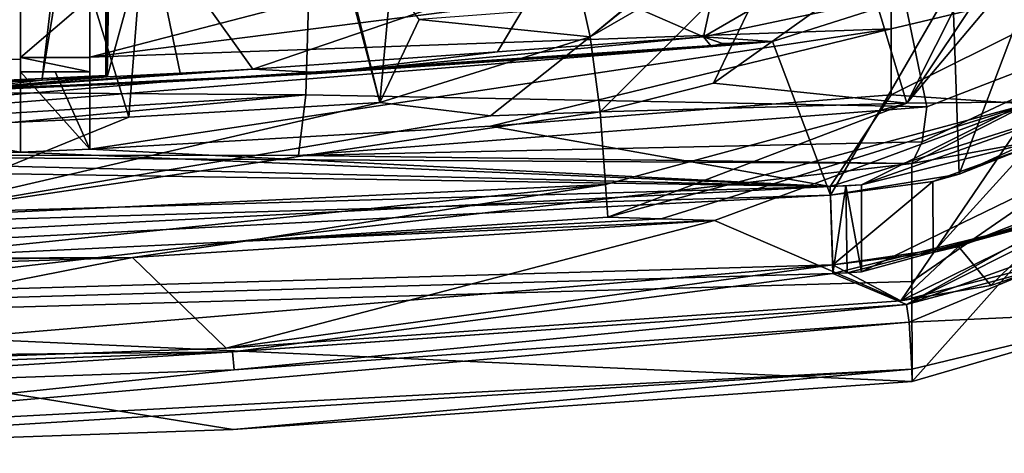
# Model space of a CAD drawing. Extents: x -200 to 200, y -702 to 625.
# Tile 82 of 256: x -77.17 to -65.84, y -699.3 to -694.31. Entities that reach past the tile are written whole.
import ezdxf

# ---------------------------------------------------------------- set-up
doc = ezdxf.new("R2010")
doc.units = 0
doc.header["$LTSCALE"] = 4.479492
for name, color, linetype in [('144', 7, 'CONTINUOUS'), ('158', 7, 'CONTINUOUS'), ('160', 7, 'CONTINUOUS'), ('162', 7, 'CONTINUOUS'), ('169', 7, 'CONTINUOUS'), ('188', 7, 'CONTINUOUS'), ('192', 7, 'CONTINUOUS'), ('246', 7, 'CONTINUOUS'), ('274', 7, 'CONTINUOUS'), ('279', 7, 'CONTINUOUS'), ('329', 7, 'CONTINUOUS'), ('33', 7, 'CONTINUOUS'), ('330', 7, 'CONTINUOUS'), ('343', 7, 'CONTINUOUS'), ('351', 7, 'CONTINUOUS'), ('352', 7, 'CONTINUOUS'), ('357', 7, 'CONTINUOUS'), ('359', 7, 'CONTINUOUS'), ('421', 7, 'CONTINUOUS'), ('423', 7, 'CONTINUOUS'), ('424', 7, 'CONTINUOUS'), ('452', 7, 'CONTINUOUS'), ('46', 7, 'CONTINUOUS'), ('463', 7, 'CONTINUOUS'), ('47', 7, 'CONTINUOUS'), ('478', 7, 'CONTINUOUS'), ('505', 7, 'CONTINUOUS'), ('527', 7, 'CONTINUOUS'), ('532', 7, 'CONTINUOUS'), ('535', 7, 'CONTINUOUS'), ('540', 7, 'CONTINUOUS'), ('542', 7, 'CONTINUOUS'), ('545', 7, 'CONTINUOUS'), ('546', 7, 'CONTINUOUS'), ('567', 7, 'CONTINUOUS'), ('573', 7, 'CONTINUOUS'), ('579', 7, 'CONTINUOUS'), ('585', 7, 'CONTINUOUS'), ('6', 7, 'CONTINUOUS'), ('605', 7, 'CONTINUOUS'), ('609', 7, 'CONTINUOUS'), ('611', 7, 'CONTINUOUS'), ('615', 7, 'CONTINUOUS'), ('635', 7, 'CONTINUOUS'), ('643', 7, 'CONTINUOUS'), ('653', 7, 'CONTINUOUS'), ('655', 7, 'CONTINUOUS'), ('663', 7, 'CONTINUOUS'), ('684', 7, 'CONTINUOUS'), ('690', 7, 'CONTINUOUS'), ('701', 7, 'CONTINUOUS'), ('713', 7, 'CONTINUOUS'), ('719', 7, 'CONTINUOUS'), ('721', 7, 'CONTINUOUS'), ('726', 7, 'CONTINUOUS')]:
    doc.layers.add(name, color=color, linetype=linetype)

msp = doc.modelspace()

# ---------------------------------------------------------------- linework, layer by layer
at = {"layer": '144', "color": 7, "linetype": 'CONTINUOUS'}
for points in [[(-65, -695.465, -10.919), (-65.549, -695.771, -11.805), (-66.36, -696.091, -10.882), (-65, -695.465, -10.919)], [(-65.549, -695.771, -11.805), (-66.663, -696.175, -11.773), (-66.36, -696.091, -10.882), (-65.549, -695.771, -11.805)], [(-66.36, -696.091, -10.882), (-67.838, -696.334, -11.735), (-67.838, -696.334, -10.834), (-66.36, -696.091, -10.882)], [(-66.663, -696.175, -11.773), (-67.838, -696.334, -11.735), (-66.36, -696.091, -10.882), (-66.663, -696.175, -11.773)]]:
    msp.add_3dface(points, dxfattribs=at)
at = {"layer": '158', "color": 7, "linetype": 'CONTINUOUS'}
for points in [[(-65, -697.032, -10.919), (-62.808, -695.466, -8.963), (-67.03, -697.55, -8.86), (-65, -697.032, -10.919)], [(-65.994, -697.373, -10.893), (-65, -697.032, -10.919), (-67.03, -697.55, -8.86), (-65.994, -697.373, -10.893)], [(-67.03, -697.55, -10.861), (-65.994, -697.373, -10.893), (-67.03, -697.55, -8.86), (-67.03, -697.55, -10.861)]]:
    msp.add_3dface(points, dxfattribs=at)
at = {"layer": '160', "color": 7, "linetype": 'CONTINUOUS'}
for points in [[(-68.505, -694.564, -10.81), (-75.546, -695.03, -10.454), (-68.949, -694.601, -9.792), (-68.505, -694.564, -10.81)], [(-75.546, -695.03, -10.454), (-69.393, -694.636, -8.774), (-68.949, -694.601, -9.792), (-75.546, -695.03, -10.454)], [(-69.393, -694.636, -8.774), (-75.546, -695.03, -10.454), (-73.745, -694.933, -8.56), (-69.393, -694.636, -8.774)], [(-73.745, -694.933, -8.56), (-75.546, -695.03, -10.454), (-78.1, -695.142, -8.274), (-73.745, -694.933, -8.56)], [(-75.546, -695.03, -10.454), (-82.596, -695.265, -9.913), (-78.1, -695.142, -8.336), (-75.546, -695.03, -10.454)], [(-75.546, -695.03, -10.454), (-78.1, -695.142, -8.336), (-78.1, -695.142, -8.274), (-75.546, -695.03, -10.454)]]:
    msp.add_3dface(points, dxfattribs=at)
at = {"layer": '162', "color": 7, "linetype": 'CONTINUOUS'}
for points in [[(-65, -696.39, -10.919), (-66.365, -696.923, -10.882), (-65.549, -696.648, -11.805), (-65, -696.39, -10.919)], [(-65.549, -696.648, -11.805), (-66.365, -696.923, -10.882), (-66.659, -696.994, -11.773), (-65.549, -696.648, -11.805)], [(-66.365, -696.923, -10.882), (-67.814, -697.134, -10.835), (-66.659, -696.994, -11.773), (-66.365, -696.923, -10.882)], [(-67.814, -697.134, -10.835), (-67.814, -697.134, -11.736), (-66.659, -696.994, -11.773), (-67.814, -697.134, -10.835)]]:
    msp.add_3dface(points, dxfattribs=at)
at = {"layer": '169', "color": 7, "linetype": 'CONTINUOUS'}
for points in [[(-72.254, -686.85, -4.8), (-73.026, -695.267, -4.8), (-74.1, -691.2, -3.3), (-72.254, -686.85, -4.8)], [(-74.1, -691.2, -3.3), (-73.026, -695.267, -4.8), (-73.635, -692.805, -3.3), (-74.1, -691.2, -3.3)], [(-73.026, -695.267, -4.8), (-72.572, -694.31, -4.362), (-73.635, -692.805, -3.3), (-73.026, -695.267, -4.8)]]:
    msp.add_3dface(points, dxfattribs=at)
at = {"layer": '188', "color": 7, "linetype": 'CONTINUOUS'}
for points in [[(-73.026, -695.267, -4.8), (-75.912, -695.434, -4.8), (-78.761, -696.597, -5.213), (-73.026, -695.267, -4.8)], [(-73.026, -695.267, -4.8), (-78.761, -696.597, -5.213), (-71.753, -695.419, -4.819), (-73.026, -695.267, -4.8)], [(-75.912, -695.434, -4.8), (-78.801, -695.564, -4.8), (-78.761, -696.597, -5.213), (-75.912, -695.434, -4.8)], [(-70.428, -696.21, -5.304), (-70.491, -695.374, -4.827), (-78.761, -696.597, -5.213), (-70.428, -696.21, -5.304)], [(-78.761, -696.597, -5.213), (-70.491, -695.374, -4.827), (-71.753, -695.419, -4.819), (-78.761, -696.597, -5.213)], [(-78.743, -697.061, -6.221), (-70.428, -696.21, -5.304), (-78.761, -696.597, -5.213), (-78.743, -697.061, -6.221)], [(-74.573, -696.862, -6.221), (-70.428, -696.21, -5.304), (-78.743, -697.061, -6.221), (-74.573, -696.862, -6.221)], [(-70.4, -696.586, -6.221), (-70.428, -696.21, -5.304), (-74.573, -696.862, -6.221), (-70.4, -696.586, -6.221)]]:
    msp.add_3dface(points, dxfattribs=at)
at = {"layer": '192', "color": 7, "linetype": 'CONTINUOUS'}
for points in [[(-69.299, -694.509, -6.576), (-69.211, -694.618, -8.781), (-73.656, -694.924, -8.565), (-69.299, -694.509, -6.576)], [(-69.299, -694.509, -6.576), (-73.656, -694.924, -8.565), (-71.671, -694.684, -6.476), (-69.299, -694.509, -6.576)], [(-69.299, -694.509, -6.576), (-69.081, -694.587, -8.389), (-69.211, -694.618, -8.781), (-69.299, -694.509, -6.576)], [(-71.671, -694.684, -6.476), (-73.656, -694.924, -8.565), (-74.484, -694.881, -6.8), (-71.671, -694.684, -6.476)], [(-73.656, -694.924, -8.565), (-78.1, -695.138, -8.274), (-74.484, -694.881, -6.8), (-73.656, -694.924, -8.565)], [(-74.484, -694.881, -6.8), (-78.1, -695.138, -8.274), (-75.322, -694.928, -6.8), (-74.484, -694.881, -6.8)], [(-78.1, -695.138, -8.274), (-76.16, -694.972, -6.8), (-75.322, -694.928, -6.8), (-78.1, -695.138, -8.274)], [(-76.91, -695.008, -6.8), (-76.16, -694.972, -6.8), (-78.1, -695.138, -8.274), (-76.91, -695.008, -6.8)], [(-77.66, -695.042, -6.8), (-76.91, -695.008, -6.8), (-78.1, -695.138, -8.274), (-77.66, -695.042, -6.8)]]:
    msp.add_3dface(points, dxfattribs=at)
at = {"layer": '246', "color": 7, "linetype": 'CONTINUOUS'}
for points in [[(-76.1, -691.2, -6.8), (-76.16, -694.972, -6.8), (-76.16, -690.494, -6.8), (-76.1, -691.2, -6.8)], [(-76.16, -694.972, -6.8), (-76.1, -691.2, -6.8), (-75.678, -693.21, -6.8), (-76.16, -694.972, -6.8)], [(-75.322, -694.928, -6.8), (-76.16, -694.972, -6.8), (-75.678, -693.21, -6.8), (-75.322, -694.928, -6.8)], [(-74.484, -694.881, -6.8), (-75.322, -694.928, -6.8), (-75.678, -693.21, -6.8), (-74.484, -694.881, -6.8)]]:
    msp.add_3dface(points, dxfattribs=at)
at = {"layer": '274', "color": 7, "linetype": 'CONTINUOUS'}
for points in [[(-77.643, -690.494, -5.8), (-75.89, -686.263, -5.8), (-77.643, -695.024, -5.8), (-77.643, -690.494, -5.8)], [(-77.643, -695.024, -5.8), (-75.89, -686.263, -5.8), (-76.91, -694.991, -5.8), (-77.643, -695.024, -5.8)], [(-76.91, -694.991, -5.8), (-75.89, -686.263, -5.8), (-76.178, -690.494, -5.8), (-76.91, -694.991, -5.8)], [(-76.178, -694.955, -5.8), (-76.91, -694.991, -5.8), (-76.178, -690.494, -5.8), (-76.178, -694.955, -5.8)]]:
    msp.add_3dface(points, dxfattribs=at)
at = {"layer": '279', "color": 7, "linetype": 'CONTINUOUS'}
for points in [[(-76.178, -694.955, -5.8), (-76.91, -695.008, -6.8), (-76.91, -694.991, -5.8), (-76.178, -694.955, -5.8)], [(-76.16, -694.972, -6.8), (-76.91, -695.008, -6.8), (-76.178, -694.955, -5.8), (-76.16, -694.972, -6.8)], [(-77.66, -695.042, -6.8), (-77.643, -695.024, -5.8), (-76.91, -695.008, -6.8), (-77.66, -695.042, -6.8)], [(-76.91, -695.008, -6.8), (-77.643, -695.024, -5.8), (-76.91, -694.991, -5.8), (-76.91, -695.008, -6.8)]]:
    msp.add_3dface(points, dxfattribs=at)
at = {"layer": '329', "color": 7, "linetype": 'CONTINUOUS'}
for points in [[(-67.838, -696.334, -10.834), (-103.228, -697.361, -8.168), (-103.231, -697.361, -7.255), (-67.838, -696.334, -10.834)], [(-67.838, -696.334, -11.735), (-103.228, -697.361, -8.168), (-67.838, -696.334, -10.834), (-67.838, -696.334, -11.735)]]:
    msp.add_3dface(points, dxfattribs=at)
at = {"layer": '33', "color": 7, "linetype": 'CONTINUOUS'}
for points in [[(-65.472, -695.257, -8.906), (-69.174, -696.625, -8.783), (-67.03, -697.55, -8.86), (-65.472, -695.257, -8.906)], [(-62.808, -695.466, -8.963), (-65.472, -695.257, -8.906), (-67.03, -697.55, -8.86), (-62.808, -695.466, -8.963)], [(-69.174, -696.625, -8.783), (-75.871, -697.048, -8.429), (-74.792, -698.095, -8.497), (-69.174, -696.625, -8.783)], [(-67.03, -697.55, -8.86), (-69.174, -696.625, -8.783), (-74.792, -698.095, -8.497), (-67.03, -697.55, -8.86)], [(-75.871, -697.048, -8.429), (-82.562, -697.265, -7.908), (-82.547, -698.365, -7.91), (-75.871, -697.048, -8.429)], [(-74.792, -698.095, -8.497), (-75.871, -697.048, -8.429), (-82.547, -698.365, -7.91), (-74.792, -698.095, -8.497)]]:
    msp.add_3dface(points, dxfattribs=at)
at = {"layer": '330', "color": 7, "linetype": 'CONTINUOUS'}
for points in [[(-75.224, -686.64, -4.8), (-77.437, -690.474, -4.8), (-75.912, -695.434, -4.8), (-75.224, -686.64, -4.8)], [(-73.026, -695.267, -4.8), (-75.224, -686.64, -4.8), (-75.912, -695.434, -4.8), (-73.026, -695.267, -4.8)], [(-72.254, -686.85, -4.8), (-75.224, -686.64, -4.8), (-73.026, -695.267, -4.8), (-72.254, -686.85, -4.8)], [(-77.437, -690.474, -4.8), (-78.801, -695.564, -4.8), (-75.912, -695.434, -4.8), (-77.437, -690.474, -4.8)]]:
    msp.add_3dface(points, dxfattribs=at)
at = {"layer": '343', "color": 7, "linetype": 'CONTINUOUS'}
for points in [[(-67.388, -693.398, -6.732), (-66.437, -693.903, -10.88), (-69.299, -694.509, -6.576), (-67.388, -693.398, -6.732)], [(-66.437, -693.903, -10.88), (-68.505, -694.564, -10.81), (-69.299, -694.509, -6.576), (-66.437, -693.903, -10.88)], [(-69.299, -694.509, -6.576), (-68.505, -694.564, -10.81), (-69.081, -694.587, -8.389), (-69.299, -694.509, -6.576)], [(-69.393, -694.636, -8.774), (-69.302, -694.628, -8.777), (-68.949, -694.601, -9.792), (-69.393, -694.636, -8.774)], [(-69.211, -694.618, -8.781), (-68.505, -694.564, -10.81), (-69.302, -694.628, -8.777), (-69.211, -694.618, -8.781)], [(-69.302, -694.628, -8.777), (-68.505, -694.564, -10.81), (-68.949, -694.601, -9.792), (-69.302, -694.628, -8.777)], [(-69.081, -694.587, -8.389), (-68.505, -694.564, -10.81), (-69.211, -694.618, -8.781), (-69.081, -694.587, -8.389)]]:
    msp.add_3dface(points, dxfattribs=at)
at = {"layer": '351', "color": 7, "linetype": 'CONTINUOUS'}
for points in [[(-69.393, -694.636, -8.774), (-73.745, -694.933, -8.56), (-73.656, -694.924, -8.565), (-69.393, -694.636, -8.774)], [(-69.211, -694.618, -8.781), (-69.393, -694.636, -8.774), (-73.656, -694.924, -8.565), (-69.211, -694.618, -8.781)], [(-69.211, -694.618, -8.781), (-69.302, -694.628, -8.777), (-69.393, -694.636, -8.774), (-69.211, -694.618, -8.781)], [(-73.745, -694.933, -8.56), (-78.1, -695.142, -8.274), (-73.656, -694.924, -8.565), (-73.745, -694.933, -8.56)]]:
    msp.add_3dface(points, dxfattribs=at)
at = {"layer": '352', "color": 7, "linetype": 'CONTINUOUS'}
for points in [[(-65, -696.39, -10.919), (-65.994, -697.373, -10.893), (-66.365, -696.923, -10.882), (-65, -696.39, -10.919)], [(-65, -697.032, -10.919), (-65.994, -697.373, -10.893), (-65, -696.39, -10.919), (-65, -697.032, -10.919)], [(-66.365, -696.923, -10.882), (-67.03, -697.55, -10.861), (-67.814, -697.134, -10.835), (-66.365, -696.923, -10.882)], [(-65.994, -697.373, -10.893), (-67.03, -697.55, -10.861), (-66.365, -696.923, -10.882), (-65.994, -697.373, -10.893)], [(-67.814, -697.134, -10.835), (-82.547, -698.365, -9.918), (-103.219, -698.161, -7.257), (-67.814, -697.134, -10.835)], [(-74.792, -698.095, -10.501), (-82.547, -698.365, -9.918), (-67.814, -697.134, -10.835), (-74.792, -698.095, -10.501)], [(-67.03, -697.55, -10.861), (-74.792, -698.095, -10.501), (-67.814, -697.134, -10.835), (-67.03, -697.55, -10.861)]]:
    msp.add_3dface(points, dxfattribs=at)
at = {"layer": '357', "color": 7, "linetype": 'CONTINUOUS'}
for points in [[(-64.635, -690.638, -5.666), (-67.411, -693.778, -4.8), (-66.963, -695.272, -5.883), (-64.635, -690.638, -5.666)], [(-66.963, -695.272, -5.883), (-67.411, -693.778, -4.8), (-69.184, -695.042, -4.815), (-66.963, -695.272, -5.883)], [(-70.491, -695.374, -4.827), (-66.963, -695.272, -5.883), (-69.184, -695.042, -4.815), (-70.491, -695.374, -4.827)], [(-70.491, -695.374, -4.827), (-70.428, -696.21, -5.304), (-66.963, -695.272, -5.883), (-70.491, -695.374, -4.827)], [(-70.428, -696.21, -5.304), (-70.4, -696.586, -6.221), (-66.963, -695.272, -5.883), (-70.428, -696.21, -5.304)]]:
    msp.add_3dface(points, dxfattribs=at)
at = {"layer": '359', "color": 7, "linetype": 'CONTINUOUS'}
for points in [[(-68.641, -692.918, -3.3), (-70.603, -694.51, -4.312), (-68.282, -693.169, -4.359), (-68.641, -692.918, -3.3)], [(-69.969, -693.979, -3.336), (-70.603, -694.51, -4.312), (-68.641, -692.918, -3.3), (-69.969, -693.979, -3.336)], [(-70.603, -694.51, -4.312), (-70.491, -695.374, -4.827), (-68.282, -693.169, -4.359), (-70.603, -694.51, -4.312)], [(-70.491, -695.374, -4.827), (-69.184, -695.042, -4.815), (-68.282, -693.169, -4.359), (-70.491, -695.374, -4.827)], [(-69.184, -695.042, -4.815), (-67.411, -693.778, -4.8), (-68.282, -693.169, -4.359), (-69.184, -695.042, -4.815)], [(-70.68, -694.17, -3.354), (-70.603, -694.51, -4.312), (-69.969, -693.979, -3.336), (-70.68, -694.17, -3.354)]]:
    msp.add_3dface(points, dxfattribs=at)
at = {"layer": '421', "color": 7, "linetype": 'CONTINUOUS'}
for points in [[(-68.575, -691.2, -5.775), (-69.299, -694.509, -6.576), (-71.1, -693.725, -5.775), (-68.575, -691.2, -5.775)], [(-67.388, -693.398, -6.732), (-69.299, -694.509, -6.576), (-68.575, -691.2, -5.775), (-67.388, -693.398, -6.732)], [(-71.1, -693.725, -5.775), (-74.484, -694.881, -6.8), (-75.678, -693.21, -6.8), (-71.1, -693.725, -5.775)], [(-71.671, -694.684, -6.476), (-74.484, -694.881, -6.8), (-71.1, -693.725, -5.775), (-71.671, -694.684, -6.476)], [(-69.299, -694.509, -6.576), (-71.671, -694.684, -6.476), (-71.1, -693.725, -5.775), (-69.299, -694.509, -6.576)]]:
    msp.add_3dface(points, dxfattribs=at)
at = {"layer": '423', "color": 7, "linetype": 'CONTINUOUS'}
for points in [[(-65.549, -695.771, -11.805), (-66.659, -696.994, -11.773), (-66.663, -696.175, -11.773), (-65.549, -695.771, -11.805)], [(-65.549, -696.648, -11.805), (-66.659, -696.994, -11.773), (-65.549, -695.771, -11.805), (-65.549, -696.648, -11.805)], [(-66.663, -696.175, -11.773), (-67.814, -697.134, -11.736), (-67.838, -696.334, -11.735), (-66.663, -696.175, -11.773)], [(-66.659, -696.994, -11.773), (-67.814, -697.134, -11.736), (-66.663, -696.175, -11.773), (-66.659, -696.994, -11.773)], [(-67.838, -696.334, -11.735), (-103.216, -698.161, -8.17), (-103.228, -697.361, -8.168), (-67.838, -696.334, -11.735)], [(-67.814, -697.134, -11.736), (-103.216, -698.161, -8.17), (-67.838, -696.334, -11.735), (-67.814, -697.134, -11.736)]]:
    msp.add_3dface(points, dxfattribs=at)
at = {"layer": '424', "color": 7, "linetype": 'CONTINUOUS'}
for points in [[(-65, -692.495, -10.919), (-66.36, -696.091, -10.882), (-66.437, -693.903, -10.88), (-65, -692.495, -10.919)], [(-65, -695.465, -10.919), (-66.36, -696.091, -10.882), (-65, -692.495, -10.919), (-65, -695.465, -10.919)], [(-66.437, -693.903, -10.88), (-67.838, -696.334, -10.834), (-68.505, -694.564, -10.81), (-66.437, -693.903, -10.88)], [(-66.36, -696.091, -10.882), (-67.838, -696.334, -10.834), (-66.437, -693.903, -10.88), (-66.36, -696.091, -10.882)], [(-68.505, -694.564, -10.81), (-67.838, -696.334, -10.834), (-103.231, -697.361, -7.255), (-68.505, -694.564, -10.81)], [(-75.546, -695.03, -10.454), (-68.505, -694.564, -10.81), (-103.231, -697.361, -7.255), (-75.546, -695.03, -10.454)], [(-82.596, -695.265, -9.913), (-75.546, -695.03, -10.454), (-103.231, -697.361, -7.255), (-82.596, -695.265, -9.913)]]:
    msp.add_3dface(points, dxfattribs=at)
at = {"layer": '452', "color": 7, "linetype": 'CONTINUOUS'}
for points in [[(-70.603, -694.51, -4.312), (-70.68, -694.17, -3.354), (-72.572, -694.31, -4.362), (-70.603, -694.51, -4.312)], [(-73.026, -695.267, -4.8), (-70.603, -694.51, -4.312), (-72.572, -694.31, -4.362), (-73.026, -695.267, -4.8)], [(-73.026, -695.267, -4.8), (-71.753, -695.419, -4.819), (-70.603, -694.51, -4.312), (-73.026, -695.267, -4.8)], [(-71.753, -695.419, -4.819), (-70.491, -695.374, -4.827), (-70.603, -694.51, -4.312), (-71.753, -695.419, -4.819)]]:
    msp.add_3dface(points, dxfattribs=at)
at = {"layer": '46', "color": 7, "linetype": 'CONTINUOUS'}
for points in [[(-76.16, -690.494, -6.8), (-76.16, -694.972, -6.8), (-76.178, -690.494, -5.8), (-76.16, -690.494, -6.8)], [(-76.16, -694.972, -6.8), (-76.178, -694.955, -5.8), (-76.178, -690.494, -5.8), (-76.16, -694.972, -6.8)]]:
    msp.add_3dface(points, dxfattribs=at)
at = {"layer": '463', "color": 7, "linetype": 'CONTINUOUS'}
for points in [[(-75.871, -697.048, -8.429), (-69.174, -696.625, -8.783), (-74.573, -696.862, -6.221), (-75.871, -697.048, -8.429)], [(-70.4, -696.586, -6.221), (-74.573, -696.862, -6.221), (-69.787, -696.606, -7.502), (-70.4, -696.586, -6.221)], [(-69.174, -696.625, -8.783), (-69.787, -696.606, -7.502), (-74.573, -696.862, -6.221), (-69.174, -696.625, -8.783)], [(-75.871, -697.048, -8.429), (-74.573, -696.862, -6.221), (-78.743, -697.061, -6.221), (-75.871, -697.048, -8.429)], [(-82.562, -697.265, -7.908), (-75.871, -697.048, -8.429), (-80.636, -697.094, -5.616), (-82.562, -697.265, -7.908)], [(-75.871, -697.048, -8.429), (-78.743, -697.061, -6.221), (-80.636, -697.094, -5.616), (-75.871, -697.048, -8.429)]]:
    msp.add_3dface(points, dxfattribs=at)
at = {"layer": '47', "color": 7, "linetype": 'CONTINUOUS'}
for points in [[(-67.814, -697.134, -11.736), (-103.219, -698.161, -7.257), (-103.216, -698.161, -8.17), (-67.814, -697.134, -11.736)], [(-67.814, -697.134, -10.835), (-103.219, -698.161, -7.257), (-67.814, -697.134, -11.736), (-67.814, -697.134, -10.835)]]:
    msp.add_3dface(points, dxfattribs=at)
at = {"layer": '478', "color": 7, "linetype": 'CONTINUOUS'}
for points in [[(-64.635, -690.638, -5.666), (-66.963, -695.272, -5.883), (-63.877, -690.662, -7.292), (-64.635, -690.638, -5.666)], [(-63.1, -690.685, -8.958), (-63.877, -690.662, -7.292), (-66.963, -695.272, -5.883), (-63.1, -690.685, -8.958)], [(-65.472, -695.257, -8.906), (-63.1, -690.685, -8.958), (-66.963, -695.272, -5.883), (-65.472, -695.257, -8.906)], [(-65.472, -695.257, -8.906), (-70.4, -696.586, -6.221), (-69.787, -696.606, -7.502), (-65.472, -695.257, -8.906)], [(-70.4, -696.586, -6.221), (-65.472, -695.257, -8.906), (-66.963, -695.272, -5.883), (-70.4, -696.586, -6.221)], [(-69.174, -696.625, -8.783), (-65.472, -695.257, -8.906), (-69.787, -696.606, -7.502), (-69.174, -696.625, -8.783)]]:
    msp.add_3dface(points, dxfattribs=at)
at = {"layer": '505', "color": 7, "linetype": 'CONTINUOUS'}
for points in [[(-79.712, -693.537, -19.629), (-82.5, -694.876, -14.806), (-77.16, -693.524, -19.484), (-79.712, -693.537, -19.629)], [(-77.16, -693.524, -19.484), (-82.5, -694.876, -14.806), (-77.16, -694.767, -14.937), (-77.16, -693.524, -19.484)], [(-77.16, -694.767, -14.937), (-82.5, -694.876, -14.806), (-77.16, -695.839, -10.347), (-77.16, -694.767, -14.937)], [(-77.16, -695.839, -10.347), (-82.5, -694.876, -14.806), (-79.831, -695.938, -10.148), (-77.16, -695.839, -10.347)]]:
    msp.add_3dface(points, dxfattribs=at)
at = {"layer": '527', "color": 7, "linetype": 'CONTINUOUS'}
for points in [[(-66.902, -698.334, -9.123), (-66.934, -697.793, -8.863), (-82.465, -699.156, -8.174), (-66.902, -698.334, -9.123)], [(-66.934, -697.793, -8.863), (-74.699, -698.342, -8.503), (-82.465, -699.156, -8.174), (-66.934, -697.793, -8.863)], [(-82.5, -699.303, -8.751), (-74.711, -699.028, -9.34), (-66.902, -698.334, -9.123), (-82.5, -699.303, -8.751)], [(-82.5, -699.303, -8.751), (-66.902, -698.334, -9.123), (-82.465, -699.156, -8.174), (-82.5, -699.303, -8.751)], [(-74.699, -698.342, -8.503), (-82.437, -698.616, -7.919), (-82.465, -699.156, -8.174), (-74.699, -698.342, -8.503)], [(-74.711, -699.028, -9.34), (-66.901, -698.477, -9.703), (-66.902, -698.334, -9.123), (-74.711, -699.028, -9.34)]]:
    msp.add_3dface(points, dxfattribs=at)
at = {"layer": '532', "color": 7, "linetype": 'CONTINUOUS'}
for points in [[(-67.842, -696.234, -11.835), (-113.148, -697.549, -5.397), (-113.142, -697.549, -6.419), (-67.842, -696.234, -11.835)], [(-67.842, -696.234, -10.834), (-113.148, -697.549, -5.397), (-67.842, -696.234, -11.835), (-67.842, -696.234, -10.834)]]:
    msp.add_3dface(points, dxfattribs=at)
at = {"layer": '535', "color": 7, "linetype": 'CONTINUOUS'}
for points in [[(-76.36, -693.522, -19.406), (-76.36, -694.745, -14.925), (-71.693, -693.531, -18.64), (-76.36, -693.522, -19.406)], [(-76.36, -694.745, -14.925), (-67.143, -693.572, -17.353), (-71.693, -693.531, -18.64), (-76.36, -694.745, -14.925)], [(-67.142, -694.417, -14.116), (-67.143, -693.572, -17.353), (-76.36, -694.745, -14.925), (-67.142, -694.417, -14.116)], [(-76.36, -695.803, -10.401), (-67.142, -694.417, -14.116), (-76.36, -694.745, -14.925), (-76.36, -695.803, -10.401)], [(-76.36, -695.803, -10.401), (-71.751, -695.538, -10.669), (-67.142, -694.417, -14.116), (-76.36, -695.803, -10.401)], [(-71.751, -695.538, -10.669), (-67.141, -695.176, -10.858), (-67.142, -694.417, -14.116), (-71.751, -695.538, -10.669)]]:
    msp.add_3dface(points, dxfattribs=at)
at = {"layer": '540', "color": 7, "linetype": 'CONTINUOUS'}
for points in [[(-74.718, -698.137, -8.502), (-66.964, -697.589, -8.862), (-74.717, -698.137, -10.506), (-74.718, -698.137, -8.502)], [(-66.964, -697.589, -8.862), (-66.964, -697.589, -10.864), (-74.717, -698.137, -10.506), (-66.964, -697.589, -8.862)], [(-82.465, -698.41, -7.917), (-74.718, -698.137, -8.502), (-82.465, -698.41, -9.925), (-82.465, -698.41, -7.917)], [(-82.465, -698.41, -9.925), (-74.718, -698.137, -8.502), (-74.717, -698.137, -10.506), (-82.465, -698.41, -9.925)]]:
    msp.add_3dface(points, dxfattribs=at)
at = {"layer": '542', "color": 7, "linetype": 'CONTINUOUS'}
for points in [[(-64.224, -693.725, -10.937), (-67.143, -693.572, -17.353), (-67.142, -694.417, -14.116), (-64.224, -693.725, -10.937)], [(-67.141, -695.176, -10.858), (-64.224, -693.725, -10.937), (-67.142, -694.417, -14.116), (-67.141, -695.176, -10.858)]]:
    msp.add_3dface(points, dxfattribs=at)
at = {"layer": '545', "color": 7, "linetype": 'CONTINUOUS'}
for points in [[(-64.226, -695.481, -18.881), (-66.905, -695.966, -19.876), (-62.208, -693.561, -18.621), (-64.226, -695.481, -18.881)], [(-62.208, -693.561, -18.621), (-66.905, -695.966, -19.876), (-66.784, -695.72, -20.21), (-62.208, -693.561, -18.621)], [(-66.731, -695.314, -20.342), (-62.208, -693.561, -18.621), (-66.784, -695.72, -20.21), (-66.731, -695.314, -20.342)]]:
    msp.add_3dface(points, dxfattribs=at)
at = {"layer": '546', "color": 7, "linetype": 'CONTINUOUS'}
for points in [[(-65.151, -696.579, -10.915), (-67.813, -697.234, -10.835), (-66.964, -697.589, -10.864), (-65.151, -696.579, -10.915)], [(-64.827, -697.019, -10.923), (-65.151, -696.579, -10.915), (-66.964, -697.589, -10.864), (-64.827, -697.019, -10.923)], [(-67.813, -697.234, -10.835), (-113.132, -698.549, -5.4), (-74.717, -698.137, -10.506), (-67.813, -697.234, -10.835)], [(-66.964, -697.589, -10.864), (-67.813, -697.234, -10.835), (-74.717, -698.137, -10.506), (-66.964, -697.589, -10.864)], [(-113.132, -698.549, -5.4), (-82.465, -698.41, -9.925), (-74.717, -698.137, -10.506), (-113.132, -698.549, -5.4)]]:
    msp.add_3dface(points, dxfattribs=at)
at = {"layer": '567', "color": 7, "linetype": 'CONTINUOUS'}
for points in [[(-63.932, -694.438, -11.847), (-67.483, -696.212, -11.847), (-63.224, -695.146, -11.847), (-63.932, -694.438, -11.847)], [(-67.483, -696.212, -11.847), (-67.483, -697.216, -11.847), (-63.224, -695.146, -11.847), (-67.483, -696.212, -11.847)]]:
    msp.add_3dface(points, dxfattribs=at)
at = {"layer": '573', "color": 7, "linetype": 'CONTINUOUS'}
msp.add_3dface([(-73.475, -667.329, -19.902), (-81.228, -695.126, -22.824), (-77.353, -679.477, -21.179), (-73.475, -667.329, -19.902)], dxfattribs=at)
at = {"layer": '579', "color": 7, "linetype": 'CONTINUOUS'}
for points in [[(-63.224, -695.146, -11.847), (-67.483, -697.216, -11.847), (-65.151, -696.579, -10.915), (-63.224, -695.146, -11.847)], [(-67.648, -697.227, -11.841), (-67.813, -697.234, -11.836), (-65.151, -696.579, -10.915), (-67.648, -697.227, -11.841)], [(-67.813, -697.234, -11.836), (-67.813, -697.234, -10.835), (-65.151, -696.579, -10.915), (-67.813, -697.234, -11.836)], [(-67.483, -697.216, -11.847), (-67.648, -697.227, -11.841), (-65.151, -696.579, -10.915), (-67.483, -697.216, -11.847)]]:
    msp.add_3dface(points, dxfattribs=at)
at = {"layer": '585', "color": 7, "linetype": 'CONTINUOUS'}
for points in [[(-82.5, -695.872, -22.336), (-81.223, -695.868, -22.336), (-73.959, -695.875, -21.699), (-82.5, -695.872, -22.336)], [(-82.5, -697.772, -15.59), (-82.5, -695.872, -22.336), (-66.905, -695.966, -19.876), (-82.5, -697.772, -15.59)], [(-66.905, -695.966, -19.876), (-82.5, -695.872, -22.336), (-73.959, -695.875, -21.699), (-66.905, -695.966, -19.876)], [(-82.5, -697.772, -15.59), (-66.905, -695.966, -19.876), (-66.903, -697.325, -14.815), (-82.5, -697.772, -15.59)], [(-66.901, -698.477, -9.703), (-82.5, -697.772, -15.59), (-66.903, -697.325, -14.815), (-66.901, -698.477, -9.703)], [(-74.711, -699.028, -9.34), (-82.5, -697.772, -15.59), (-66.901, -698.477, -9.703), (-74.711, -699.028, -9.34)], [(-82.5, -699.303, -8.751), (-82.5, -697.772, -15.59), (-74.711, -699.028, -9.34), (-82.5, -699.303, -8.751)]]:
    msp.add_3dface(points, dxfattribs=at)
at = {"layer": '6', "color": 7, "linetype": 'CONTINUOUS'}
for points in [[(-67.03, -697.55, -10.861), (-67.03, -697.55, -8.86), (-74.792, -698.095, -8.497), (-67.03, -697.55, -10.861)], [(-74.792, -698.095, -10.501), (-67.03, -697.55, -10.861), (-74.792, -698.095, -8.497), (-74.792, -698.095, -10.501)], [(-74.792, -698.095, -10.501), (-74.792, -698.095, -8.497), (-82.547, -698.365, -7.91), (-74.792, -698.095, -10.501)], [(-82.547, -698.365, -9.918), (-74.792, -698.095, -10.501), (-82.547, -698.365, -7.91), (-82.547, -698.365, -9.918)]]:
    msp.add_3dface(points, dxfattribs=at)
at = {"layer": '605', "color": 7, "linetype": 'CONTINUOUS'}
for points in [[(-62.695, -695.443, -8.965), (-66.964, -697.589, -8.862), (-63.196, -696.238, -8.957), (-62.695, -695.443, -8.965)], [(-63.196, -696.238, -8.957), (-66.964, -697.589, -8.862), (-66.934, -697.793, -8.863), (-63.196, -696.238, -8.957)], [(-66.964, -697.589, -8.862), (-74.718, -698.137, -8.502), (-74.699, -698.342, -8.503), (-66.964, -697.589, -8.862)], [(-66.934, -697.793, -8.863), (-66.964, -697.589, -8.862), (-74.699, -698.342, -8.503), (-66.934, -697.793, -8.863)], [(-74.718, -698.137, -8.502), (-82.465, -698.41, -7.917), (-82.437, -698.616, -7.919), (-74.718, -698.137, -8.502)], [(-74.699, -698.342, -8.503), (-74.718, -698.137, -8.502), (-82.437, -698.616, -7.919), (-74.699, -698.342, -8.503)]]:
    msp.add_3dface(points, dxfattribs=at)
at = {"layer": '609', "color": 7, "linetype": 'CONTINUOUS'}
for points in [[(-67.813, -697.234, -10.835), (-113.127, -698.549, -6.422), (-113.132, -698.549, -5.4), (-67.813, -697.234, -10.835)], [(-67.813, -697.234, -11.836), (-113.127, -698.549, -6.422), (-67.813, -697.234, -10.835), (-67.813, -697.234, -11.836)]]:
    msp.add_3dface(points, dxfattribs=at)
at = {"layer": '611', "color": 7, "linetype": 'CONTINUOUS'}
for points in [[(-81.225, -695.127, -22.824), (-73.875, -695.177, -22.185), (-81.223, -695.634, -22.676), (-81.225, -695.127, -22.824)], [(-73.875, -695.177, -22.185), (-81.223, -695.868, -22.336), (-81.223, -695.634, -22.676), (-73.875, -695.177, -22.185)], [(-73.959, -695.875, -21.699), (-81.223, -695.868, -22.336), (-73.875, -695.177, -22.185), (-73.959, -695.875, -21.699)], [(-66.731, -695.314, -20.342), (-73.959, -695.875, -21.699), (-73.875, -695.177, -22.185), (-66.731, -695.314, -20.342)], [(-73.959, -695.875, -21.699), (-66.731, -695.314, -20.342), (-66.784, -695.72, -20.21), (-73.959, -695.875, -21.699)], [(-66.905, -695.966, -19.876), (-73.959, -695.875, -21.699), (-66.784, -695.72, -20.21), (-66.905, -695.966, -19.876)]]:
    msp.add_3dface(points, dxfattribs=at)
at = {"layer": '615', "color": 7, "linetype": 'CONTINUOUS'}
for points in [[(-76.36, -694.061, -6.135), (-77.16, -694.06, -6.135), (-77.16, -694.749, -5.86), (-76.36, -694.061, -6.135)], [(-76.36, -694.749, -5.86), (-76.36, -694.061, -6.135), (-77.16, -694.749, -5.86), (-76.36, -694.749, -5.86)]]:
    msp.add_3dface(points, dxfattribs=at)
at = {"layer": '635', "color": 7, "linetype": 'CONTINUOUS'}
for points in [[(-66.903, -697.325, -14.815), (-66.905, -695.966, -19.876), (-64.226, -695.481, -18.881), (-66.903, -697.325, -14.815)], [(-66.901, -698.477, -9.703), (-66.903, -697.325, -14.815), (-64.226, -695.481, -18.881), (-66.901, -698.477, -9.703)], [(-66.901, -698.477, -9.703), (-64.226, -695.481, -18.881), (-64.112, -697.665, -9.756), (-66.901, -698.477, -9.703)]]:
    msp.add_3dface(points, dxfattribs=at)
at = {"layer": '643', "color": 7, "linetype": 'CONTINUOUS'}
for points in [[(-77.16, -694.914, -5.86), (-76.36, -694.914, -5.86), (-77.16, -694.749, -5.86), (-77.16, -694.914, -5.86)], [(-76.36, -694.914, -5.86), (-76.36, -694.749, -5.86), (-77.16, -694.749, -5.86), (-76.36, -694.914, -5.86)]]:
    msp.add_3dface(points, dxfattribs=at)
at = {"layer": '653', "color": 7, "linetype": 'CONTINUOUS'}
for points in [[(-77.16, -694.914, -10.347), (-76.76, -694.914, -10.374), (-76.36, -694.914, -5.86), (-77.16, -694.914, -10.347)], [(-77.16, -694.914, -10.347), (-76.36, -694.914, -5.86), (-77.16, -694.914, -5.86), (-77.16, -694.914, -10.347)], [(-76.76, -694.914, -10.374), (-76.36, -694.914, -10.401), (-76.36, -694.914, -5.86), (-76.76, -694.914, -10.374)]]:
    msp.add_3dface(points, dxfattribs=at)
at = {"layer": '655', "color": 7, "linetype": 'CONTINUOUS'}
for points in [[(-113.127, -698.549, -6.422), (-67.842, -696.234, -11.835), (-113.142, -697.549, -6.419), (-113.127, -698.549, -6.422)], [(-67.813, -697.234, -11.836), (-67.842, -696.234, -11.835), (-113.127, -698.549, -6.422), (-67.813, -697.234, -11.836)], [(-67.662, -696.226, -11.841), (-67.842, -696.234, -11.835), (-67.813, -697.234, -11.836), (-67.662, -696.226, -11.841)], [(-67.648, -697.227, -11.841), (-67.662, -696.226, -11.841), (-67.813, -697.234, -11.836), (-67.648, -697.227, -11.841)], [(-67.483, -696.212, -11.847), (-67.662, -696.226, -11.841), (-67.483, -697.216, -11.847), (-67.483, -696.212, -11.847)], [(-67.483, -697.216, -11.847), (-67.662, -696.226, -11.841), (-67.648, -697.227, -11.841), (-67.483, -697.216, -11.847)]]:
    msp.add_3dface(points, dxfattribs=at)
at = {"layer": '663', "color": 7, "linetype": 'CONTINUOUS'}
for points in [[(-63.196, -696.238, -8.957), (-66.934, -697.793, -8.863), (-64.112, -697.665, -9.756), (-63.196, -696.238, -8.957)], [(-64.112, -697.665, -9.756), (-66.934, -697.793, -8.863), (-66.902, -698.334, -9.123), (-64.112, -697.665, -9.756)], [(-66.901, -698.477, -9.703), (-64.112, -697.665, -9.756), (-66.902, -698.334, -9.123), (-66.901, -698.477, -9.703)]]:
    msp.add_3dface(points, dxfattribs=at)
at = {"layer": '684', "color": 7, "linetype": 'CONTINUOUS'}
for points in [[(-64.224, -693.725, -10.937), (-67.141, -695.176, -10.858), (-64.965, -695.323, -10.92), (-64.224, -693.725, -10.937)], [(-77.16, -694.914, -10.347), (-76.36, -695.803, -10.401), (-76.76, -694.914, -10.374), (-77.16, -694.914, -10.347)], [(-77.16, -695.839, -10.347), (-76.36, -695.803, -10.401), (-77.16, -694.914, -10.347), (-77.16, -695.839, -10.347)], [(-76.76, -694.914, -10.374), (-76.36, -695.803, -10.401), (-76.36, -694.914, -10.401), (-76.76, -694.914, -10.374)], [(-67.141, -695.176, -10.858), (-71.751, -695.538, -10.669), (-67.842, -696.234, -10.834), (-67.141, -695.176, -10.858)], [(-64.965, -695.323, -10.92), (-67.141, -695.176, -10.858), (-67.842, -696.234, -10.834), (-64.965, -695.323, -10.92)], [(-71.751, -695.538, -10.669), (-76.36, -695.803, -10.401), (-67.842, -696.234, -10.834), (-71.751, -695.538, -10.669)], [(-77.16, -695.839, -10.347), (-79.831, -695.938, -10.148), (-67.842, -696.234, -10.834), (-77.16, -695.839, -10.347)], [(-76.36, -695.803, -10.401), (-77.16, -695.839, -10.347), (-67.842, -696.234, -10.834), (-76.36, -695.803, -10.401)], [(-67.842, -696.234, -10.834), (-82.5, -696.005, -9.922), (-113.148, -697.549, -5.397), (-67.842, -696.234, -10.834)], [(-79.831, -695.938, -10.148), (-82.5, -696.005, -9.922), (-67.842, -696.234, -10.834), (-79.831, -695.938, -10.148)]]:
    msp.add_3dface(points, dxfattribs=at)
at = {"layer": '690', "color": 7, "linetype": 'CONTINUOUS'}
for points in [[(-77.16, -695.839, -10.347), (-77.16, -694.914, -10.347), (-77.16, -690.494, -19.241), (-77.16, -695.839, -10.347)], [(-77.16, -694.914, -10.347), (-77.16, -693.643, -8.86), (-77.16, -690.494, -19.241), (-77.16, -694.914, -10.347)], [(-77.16, -691.381, -19.316), (-77.16, -694.767, -14.937), (-77.16, -690.494, -19.241), (-77.16, -691.381, -19.316)], [(-77.16, -694.767, -14.937), (-77.16, -695.839, -10.347), (-77.16, -690.494, -19.241), (-77.16, -694.767, -14.937)], [(-77.16, -693.524, -19.484), (-77.16, -694.767, -14.937), (-77.16, -691.381, -19.316), (-77.16, -693.524, -19.484)], [(-77.16, -693.643, -8.86), (-77.16, -694.914, -10.347), (-77.16, -694.914, -5.86), (-77.16, -693.643, -8.86)], [(-77.16, -693.75, -6.808), (-77.16, -693.643, -8.86), (-77.16, -694.914, -5.86), (-77.16, -693.75, -6.808)], [(-77.16, -693.75, -6.808), (-77.16, -694.914, -5.86), (-77.16, -694.06, -6.135), (-77.16, -693.75, -6.808)], [(-77.16, -694.06, -6.135), (-77.16, -694.914, -5.86), (-77.16, -694.749, -5.86), (-77.16, -694.06, -6.135)]]:
    msp.add_3dface(points, dxfattribs=at)
at = {"layer": '701', "color": 7, "linetype": 'CONTINUOUS'}
for points in [[(-66.964, -697.589, -8.862), (-62.695, -695.443, -8.965), (-66.964, -697.589, -10.864), (-66.964, -697.589, -8.862)], [(-62.695, -695.443, -8.965), (-64.827, -697.019, -10.923), (-66.964, -697.589, -10.864), (-62.695, -695.443, -8.965)]]:
    msp.add_3dface(points, dxfattribs=at)
at = {"layer": '713', "color": 7, "linetype": 'CONTINUOUS'}
for points in [[(-63.932, -694.438, -11.847), (-64.965, -695.323, -10.92), (-67.483, -696.212, -11.847), (-63.932, -694.438, -11.847)], [(-64.965, -695.323, -10.92), (-67.842, -696.234, -10.834), (-67.483, -696.212, -11.847), (-64.965, -695.323, -10.92)], [(-67.483, -696.212, -11.847), (-67.842, -696.234, -10.834), (-67.662, -696.226, -11.841), (-67.483, -696.212, -11.847)], [(-67.662, -696.226, -11.841), (-67.842, -696.234, -10.834), (-67.842, -696.234, -11.835), (-67.662, -696.226, -11.841)]]:
    msp.add_3dface(points, dxfattribs=at)
at = {"layer": '719', "color": 7, "linetype": 'CONTINUOUS'}
for points in [[(-73.875, -695.177, -22.185), (-81.225, -695.127, -22.824), (-72.996, -664.943, -19.652), (-73.875, -695.177, -22.185)], [(-66.731, -695.314, -20.342), (-73.875, -695.177, -22.185), (-72.996, -664.943, -19.652), (-66.731, -695.314, -20.342)], [(-62.208, -693.561, -18.621), (-66.731, -695.314, -20.342), (-72.996, -664.943, -19.652), (-62.208, -693.561, -18.621)]]:
    msp.add_3dface(points, dxfattribs=at)
at = {"layer": '721', "color": 7, "linetype": 'CONTINUOUS'}
for points in [[(-81.225, -695.127, -22.824), (-73.475, -667.329, -19.902), (-72.996, -664.943, -19.652), (-81.225, -695.127, -22.824)], [(-73.475, -667.329, -19.902), (-81.225, -695.127, -22.824), (-81.228, -695.126, -22.824), (-73.475, -667.329, -19.902)]]:
    msp.add_3dface(points, dxfattribs=at)
at = {"layer": '726', "color": 7, "linetype": 'CONTINUOUS'}
for points in [[(-76.36, -691.957, -8.86), (-76.36, -694.745, -14.925), (-76.36, -690.494, -5.86), (-76.36, -691.957, -8.86)], [(-76.36, -694.745, -14.925), (-76.36, -690.494, -19.184), (-76.36, -690.494, -5.86), (-76.36, -694.745, -14.925)], [(-76.36, -694.745, -14.925), (-76.36, -693.522, -19.406), (-76.36, -690.494, -19.184), (-76.36, -694.745, -14.925)], [(-76.36, -694.914, -10.401), (-76.36, -694.745, -14.925), (-76.36, -691.957, -8.86), (-76.36, -694.914, -10.401)], [(-76.36, -693.643, -8.86), (-76.36, -694.914, -10.401), (-76.36, -691.957, -8.86), (-76.36, -693.643, -8.86)], [(-76.36, -694.914, -10.401), (-76.36, -693.643, -8.86), (-76.36, -693.75, -6.808), (-76.36, -694.914, -10.401)], [(-76.36, -694.061, -6.135), (-76.36, -694.914, -10.401), (-76.36, -693.75, -6.808), (-76.36, -694.061, -6.135)], [(-76.36, -694.749, -5.86), (-76.36, -694.914, -10.401), (-76.36, -694.061, -6.135), (-76.36, -694.749, -5.86)], [(-76.36, -694.914, -10.401), (-76.36, -695.803, -10.401), (-76.36, -694.745, -14.925), (-76.36, -694.914, -10.401)], [(-76.36, -694.914, -5.86), (-76.36, -694.914, -10.401), (-76.36, -694.749, -5.86), (-76.36, -694.914, -5.86)]]:
    msp.add_3dface(points, dxfattribs=at)

doc.saveas('drawing.dxf')
